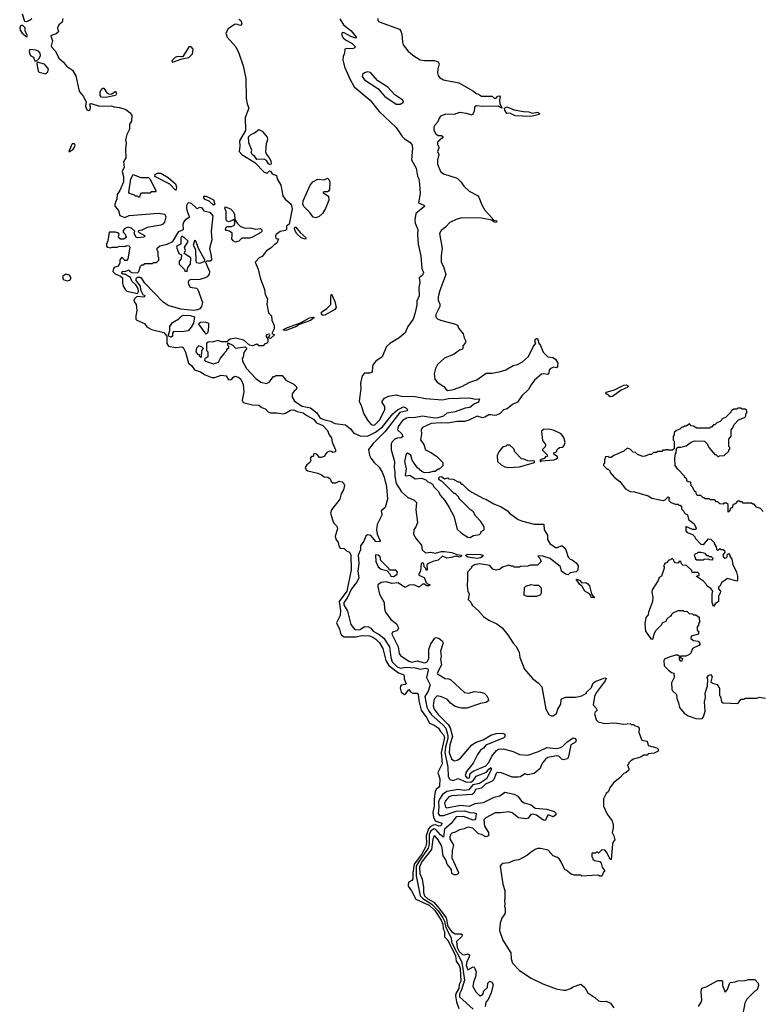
# Model space of a CAD drawing. Extents: x 2386423 to 2568864, y 578392 to 761999.
# Tile 38 of 256: x 2445359 to 2452387, y 628436 to 637774. Entities that reach past the tile are written whole.
import ezdxf

# ---------------------------------------------------------------- set-up
doc = ezdxf.new("R2010")
doc.units = 0

msp = doc.modelspace()

# ---------------------------------------------------------------- linework, layer by layer
at = {"layer": '0CON05XD'}
for points in [[(2445380.5, 637830.5), (2445405, 637760), (2445425, 637757.5), (2445458.3, 637771.7), (2445472.5, 637785)], [(2445425, 637610), (2445433.3, 637625), (2445410, 637665), (2445408.8, 637695), (2445388.6, 637718.6), (2445375, 637719.2), (2445365, 637712), (2445358.5, 637695), (2445364, 637674), (2445383.1, 637645), (2445425, 637610)], [(2445767.5, 637785), (2445760.7, 637749.3), (2445730, 637725), (2445717.5, 637695), (2445718.3, 637678.3), (2445727.5, 637665), (2445722.5, 637655), (2445705, 637640), (2445665, 637627.5), (2445653.6, 637616.4), (2445670, 637575), (2445657.5, 637525), (2445660, 637515), (2445697.5, 637475), (2445728.9, 637408.9), (2445775, 637371.1), (2445803, 637333), (2445858.4, 637295), (2445889.1, 637240.9), (2445917.4, 637107.4), (2445927.5, 637085), (2445959.3, 637049.3), (2445988.8, 636995), (2445983.6, 636953.6), (2445995, 636920), (2446015, 636913.3), (2446025, 636920), (2446030, 636945), (2446023.3, 636975), (2446035, 636980), (2446115, 636953.8), (2446225, 636957.5), (2446255, 636947.3), (2446305, 636942.5), (2446365, 636922.7), (2446405, 636889.4), (2446420.9, 636865), (2446417.3, 636812.7), (2446398, 636782), (2446397.7, 636735), (2446373.9, 636686.1), (2446360.9, 636635), (2446367.7, 636605), (2446360.9, 636545), (2446365.6, 636465), (2446342.2, 636425), (2446348, 636375), (2446329.2, 636335), (2446342.5, 636285), (2446343.1, 636235), (2446306.8, 636153.2), (2446283.6, 636116.4), (2446279.2, 636075), (2446260, 636025), (2446260.8, 636005), (2446293.5, 635965), (2446306.7, 635916.7), (2446355, 635897.5), (2446395, 635916.7), (2446675, 635937.5), (2446735, 635930), (2446743.3, 635905), (2446730.8, 635855), (2446715, 635836), (2446695, 635824.3), (2446565, 635803.8), (2446515, 635777.5), (2446485, 635770), (2446480, 635765), (2446490, 635755), (2446547.5, 635725), (2446535, 635711.2), (2446475, 635706), (2446461.3, 635711.3), (2446443.8, 635745), (2446448.3, 635768.3), (2446417.5, 635795), (2446385, 635807.5), (2446355, 635792.5), (2446337.5, 635775), (2446338.3, 635758.3), (2446358.3, 635738.3), (2446366.2, 635715), (2446362.5, 635705), (2446345, 635693.8), (2446315, 635691.2), (2446300.7, 635700.7), (2446293.3, 635715), (2446301.7, 635741.7), (2446285, 635753.3), (2446265, 635758.8), (2446205, 635757.5), (2446192.5, 635675), (2446180, 635645), (2446182.5, 635625), (2446192.5, 635615), (2446215, 635610), (2446235, 635617.5), (2446283, 635617), (2446305, 635626.7), (2446355, 635623.3), (2446375, 635632.5), (2446395, 635627.5), (2446402.5, 635615), (2446383, 635507), (2446375, 635490), (2446355, 635490), (2446325, 635520), (2446307.5, 635495), (2446307.5, 635465), (2446293, 635437), (2446255, 635422.5), (2446246.4, 635413.6), (2446242.5, 635385), (2446264.7, 635364.7), (2446312.7, 635342.7), (2446331.2, 635325), (2446332.1, 635275), (2446339.4, 635245), (2446360.5, 635210.5), (2446375, 635200), (2446475, 635177.5), (2446483.6, 635196.4), (2446480, 635225), (2446459.5, 635259.5), (2446422.7, 635292.7), (2446407.9, 635327.9), (2446355, 635360), (2446335, 635360), (2446323, 635377), (2446333, 635387), (2446365, 635387.5), (2446395, 635400), (2446402.5, 635385), (2446420, 635375), (2446476.4, 635373.6), (2446487.5, 635385), (2446503, 635437), (2446515, 635450), (2446535, 635450), (2446545, 635460), (2446615, 635460), (2446625, 635470), (2446655, 635470), (2446678.3, 635491.7), (2446677, 635517), (2446670, 635525), (2446670, 635575), (2446660, 635585), (2446661.7, 635608.3), (2446685, 635628.8), (2446754.5, 635645.5), (2446810, 635670), (2446867.5, 635765), (2446910, 635785), (2446907.5, 635835), (2446913.1, 635855), (2446935, 635881.2), (2446967.5, 635905), (2446950.5, 635945), (2446943.4, 635986.6), (2446942.2, 636015), (2446951.2, 636035), (2446965, 636038.9), (2446985, 636033.6), (2447035, 635986.7), (2447045, 635983.8), (2447065.8, 635994.2), (2447085, 635989.4), (2447105, 635961.2), (2447159.8, 635949.8), (2447187.5, 635915), (2447173.1, 635765), (2447178.2, 635685), (2447157.3, 635605), (2447174.4, 635535), (2447175.6, 635494.4), (2447165, 635483.8), (2447127.5, 635482.5), (2447120, 635475), (2447156.8, 635386.8), (2447155, 635360), (2447135.8, 635335), (2447115, 635324.2), (2447065, 635310.6), (2446974.2, 635305.8), (2446960.3, 635299.7), (2446954, 635286), (2446956.7, 635265), (2446975, 635236.2), (2447035, 635227.5), (2447047.5, 635215), (2447092.3, 635092.3), (2447082.2, 635055), (2447065, 635031.9), (2447045, 635021.9), (2447005, 635017.1), (2446885, 635027.8), (2446765, 635064.5), (2446718.6, 635095), (2446544.2, 635275), (2446515, 635318.8), (2446499.4, 635329.4), (2446470.6, 635329.4), (2446458, 635315), (2446460, 635300), (2446498.8, 635245), (2446503.3, 635215), (2446518.8, 635178.8), (2446526.7, 635166.7), (2446547.5, 635155), (2446535, 635142.5), (2446475, 635150), (2446464.1, 635145.9), (2446446.2, 635125), (2446441.2, 635105), (2446461.2, 635071.2), (2446468.2, 635015), (2446457.5, 634965), (2446459.2, 634935), (2446468.8, 634925), (2446542, 634892), (2446562.3, 634862.3), (2446607.5, 634835), (2446725, 634806), (2446752.5, 634772.5), (2446753.6, 634703.6), (2446768.9, 634678.9), (2446835, 634663.3), (2446895, 634670.5), (2446908.6, 634665), (2446931.3, 634621.3), (2446957, 634517), (2446988.1, 634495), (2447015, 634453.1), (2447072, 634435), (2447115.9, 634405.9), (2447179.5, 634379.5), (2447208.7, 634381.3), (2447267.9, 634402.1), (2447315, 634396.7), (2447338.3, 634358.3), (2447365, 634360), (2447383.3, 634385), (2447398.3, 634391.7), (2447431.2, 634385), (2447455, 634365.6), (2447477.5, 634315), (2447481.2, 634245), (2447466.9, 634165), (2447475, 634142.9), (2447565, 634122.5), (2447625, 634116.7), (2447653.3, 634095), (2447685, 634083.8), (2447713.5, 634053.5), (2447735, 634045.6), (2447795.7, 634045.7), (2447855, 634036.7), (2447877.2, 634042.8), (2447925, 634070.6), (2447955, 634074.4), (2447988.8, 634058.8), (2448044, 634045), (2448078.5, 634018.5), (2448143.8, 633985), (2448170, 633950), (2448230, 633925), (2448275, 633878.8), (2448291.2, 633835), (2448315, 633806.7), (2448318.3, 633768.3), (2448352.5, 633695), (2448350, 633675), (2448325, 633670), (2448315, 633680), (2448295, 633682.5), (2448270.7, 633669.3), (2448250, 633645), (2448250, 633635), (2448215, 633620), (2448201.2, 633621.2), (2448175, 633652.5), (2448145, 633660), (2448138.3, 633631.7), (2448125, 633630), (2448110, 633615), (2448117, 633593), (2448107.5, 633575), (2448078.3, 633551.7), (2448063.6, 633526.4), (2448073.3, 633505), (2448090, 633495), (2448185, 633473.3), (2448218.3, 633458.3), (2448245, 633437.5), (2448280, 633435), (2448299.3, 633419.3), (2448310, 633395), (2448325, 633382.5), (2448355, 633381.2), (2448385, 633396.7), (2448415, 633390), (2448430, 633375), (2448435.8, 633355.8), (2448428, 633315), (2448404.2, 633275.8), (2448391.2, 633225), (2448314.2, 633125.8), (2448303.3, 633095), (2448325, 633020), (2448335, 633000), (2448365, 632970), (2448371.2, 632945), (2448348, 632875), (2448355, 632847.5), (2448376.7, 632815), (2448382.5, 632785), (2448395, 632762.5), (2448435, 632757.5), (2448457, 632737), (2448485, 632722.5), (2448497.1, 632697.1), (2448501.2, 632555), (2448458.4, 632355), (2448387.4, 632255), (2448398.8, 632168.8), (2448396.1, 632123.9), (2448361.5, 632055), (2448390.3, 631995), (2448397.2, 631955), (2448407.1, 631935), (2448435, 631919.2), (2448545, 631919.2), (2448605, 631931.9), (2448675, 631929.1), (2448705, 631919.1), (2448735, 631900), (2448767.1, 631865), (2448799.3, 631809.3), (2448828.5, 631695), (2448857.9, 631647.9), (2448948.5, 631578.5), (2448992.5, 631565), (2449003.3, 631555), (2449003.6, 631523.6), (2449020, 631475), (2449011.7, 631468.3), (2448975, 631462.5), (2448966.4, 631453.6), (2448962.9, 631435), (2448974.5, 631394.5), (2449006.4, 631373.6), (2449022.5, 631385), (2449045, 631420), (2449060.7, 631400.7), (2449085, 631387.5), (2449125, 631387.5), (2449135, 631380), (2449140, 631315), (2449163.9, 631223.9), (2449213.4, 631155), (2449241.4, 631101.4), (2449285, 631083.3), (2449325, 631058.5), (2449345, 631024.4), (2449375, 630992.5), (2449384.8, 630965), (2449353.8, 630825), (2449362.8, 630717.2), (2449322, 630635), (2449340, 630575), (2449336, 630505), (2449325, 630488.8), (2449304.5, 630475.5), (2449295.3, 630454.7), (2449285.2, 630384.8), (2449285.6, 630314.4), (2449275.3, 630254.7), (2449279.7, 630209.7), (2449297.2, 630177.2), (2449360, 630155), (2449355, 630137.5), (2449345, 630128.8), (2449335, 630126.2), (2449298.1, 630138.1), (2449276.2, 630133.8), (2449249.9, 630120.1), (2449231.6, 630098.4), (2449211, 630035), (2449213.6, 629965), (2449205.2, 629925), (2449165.1, 629855), (2449095.9, 629765), (2449083.9, 629683.9)], [(2447435, 637777.5), (2447453.3, 637765), (2447462.5, 637735), (2447455, 637722.5), (2447445, 637717.5), (2447415, 637732.5), (2447395, 637727.5), (2447334.3, 637685.7), (2447311.2, 637645), (2447325, 637606.7), (2447406.7, 637515), (2447436, 637455), (2447475.7, 637335.7), (2447501.9, 637215), (2447505.8, 637025), (2447514, 636975), (2447530, 636935), (2447496.7, 636845), (2447497, 636723), (2447442, 636625), (2447444, 636575), (2447437.5, 636525), (2447464.3, 636495), (2447587.8, 636417.8), (2447675, 636328), (2447703, 636317), (2447725, 636340), (2447735, 636337.5), (2447751.7, 636311.7), (2447791.2, 636295), (2447800, 636265), (2447834.3, 636205), (2447853.1, 636103.1), (2447875, 636071.2), (2447930, 636025), (2447940.5, 635979.5), (2447911.9, 635835), (2447885.6, 635814.4), (2447885.6, 635785), (2447876.4, 635773.6), (2447825.7, 635765.7), (2447787.5, 635735), (2447783.3, 635725), (2447785, 635700), (2447810, 635695), (2447796.4, 635653.6), (2447770, 635640), (2447745, 635612.5), (2447695, 635577.5), (2447655, 635527.5), (2447627.5, 635515), (2447590, 635475), (2447617.8, 635407.8), (2447638.2, 635325), (2447680, 635215), (2447685, 635166.2), (2447705.4, 635125.4), (2447700.9, 635075), (2447717.8, 634995), (2447744.5, 634964.5), (2447747.5, 634925), (2447769.5, 634875), (2447768.6, 634841.4), (2447748.3, 634798.3), (2447772.5, 634785), (2447735, 634748.8), (2447716.7, 634756.7), (2447728.8, 634785), (2447725, 634792.5), (2447698.8, 634785), (2447691.2, 634775), (2447710, 634745), (2447710, 634715), (2447698.3, 634701.7), (2447681.7, 634698.3), (2447665, 634680), (2447625, 634680), (2447605, 634697.5), (2447565, 634680), (2447535, 634686.7), (2447482.5, 634735), (2447405, 634754.4), (2447352, 634745), (2447322.5, 634717.5), (2447275, 634718.1), (2447235, 634731.5), (2447195, 634720), (2447145, 634715.5), (2447132.5, 634705), (2447127.5, 634695), (2447130, 634635), (2447140, 634625), (2447140, 634575), (2447111.7, 634558.3), (2447110, 634545), (2447120, 634535), (2447195, 634511.2), (2447242.5, 634525), (2447260, 634565), (2447296.4, 634603.6), (2447300, 634615), (2447320, 634635), (2447321.7, 634648.3), (2447340, 634665), (2447340, 634675), (2447330, 634685), (2447332.5, 634707.5), (2447378.3, 634688.3), (2447405, 634660), (2447495, 634670), (2447510, 634655), (2447483, 634617), (2447477, 634573), (2447468.3, 634561.7), (2447470, 634535), (2447508, 634465), (2447595, 634370), (2447645, 634336), (2447695.9, 634324.1), (2447723, 634337), (2447765, 634390), (2447775, 634390), (2447785, 634400), (2447845, 634400), (2447880, 634355), (2447955, 634317.5), (2447985, 634290), (2447977.5, 634265), (2447958.3, 634251.7), (2447941.2, 634225), (2447940.8, 634195), (2447962.5, 634155), (2448035, 634109.2), (2448113.1, 634093.1), (2448175.3, 634045.3), (2448207.3, 633995), (2448250, 633980), (2448303.3, 633965), (2448345, 633944.3), (2448445, 633930), (2448495, 633892.5), (2448523.9, 633853.9), (2448585, 633826.7), (2448655, 633823.3), (2448729, 633861), (2448797.7, 633912.3), (2448894.5, 634035), (2448940, 634075), (2448995, 634102.5), (2449010, 634100), (2449027, 634087), (2449034, 634075), (2449030, 634065), (2448961.4, 634048.6), (2448820, 633865), (2448707.1, 633755), (2448662.7, 633697.3), (2448675, 633640), (2448686.7, 633615), (2448716.7, 633575), (2448765, 633531.2), (2448795, 633483.3), (2448813.6, 633433.6), (2448835.6, 633344.4), (2448844.4, 633225), (2448822.1, 633147.9), (2448782.7, 633117.3), (2448792, 633085), (2448789.2, 633075), (2448744.7, 632985.3), (2448741.3, 632935), (2448747.3, 632895), (2448775, 632832.5), (2448767.7, 632822.3), (2448735, 632825.3), (2448685, 632881.1), (2448655, 632889.3), (2448638.7, 632875), (2448621.1, 632828.9), (2448589.7, 632785), (2448586.7, 632745), (2448567.1, 632695), (2448572.8, 632615), (2448563.4, 632545), (2448571.7, 632478.3), (2448549.4, 632435), (2448503.9, 632376.1), (2448463, 632287), (2448428.8, 632245), (2448431.8, 632225), (2448463.8, 632165), (2448480.9, 632100.9)], [(2448393, 637783), (2448427.5, 637725), (2448498.9, 637668.9), (2448550, 637605), (2448545, 637597.5), (2448495.6, 637615.6), (2448435, 637650), (2448418.3, 637651.7), (2448410, 637645), (2448412.5, 637625), (2448425, 637602.5), (2448445, 637582.5), (2448509.3, 637549.3), (2448540, 637515), (2448527, 637503), (2448505, 637497.5), (2448455, 637500), (2448440, 637495), (2448437.5, 637455), (2448423.9, 637426.1), (2448422.3, 637392.3), (2448436.1, 637326.1), (2448488.3, 637211.7), (2448527.8, 637137.8), (2448681.2, 637011.2), (2448764.3, 636904.3), (2448925, 636752.5), (2448982.5, 636665), (2449003.9, 636643.9), (2449055, 636613.3), (2449075, 636590), (2449081.2, 636555), (2449072.5, 636445), (2449117, 636367), (2449128.3, 636288.3), (2449140, 636265), (2449147.5, 636215), (2449152.5, 636125), (2449138.3, 636038.3), (2449190, 636015), (2449197.5, 636005), (2449112.5, 635935), (2449102.5, 635875), (2449107.5, 635845), (2449132.5, 635785), (2449127.5, 635735), (2449133.3, 635645), (2449158.8, 635535), (2449170, 635415), (2449185.8, 635375.8), (2449175, 635350.8), (2449143.8, 635325), (2449150.7, 635280.7), (2449140, 635235), (2449143.3, 635155), (2449123.3, 635105), (2449123.3, 635065), (2449103.3, 634985), (2449086.7, 634935), (2449037.5, 634865), (2449012.5, 634805), (2448953.3, 634755), (2448865, 634702), (2448833.3, 634675), (2448793.6, 634576.4), (2448734.4, 634535.6), (2448708.8, 634505), (2448701.2, 634485), (2448699.3, 634430.7), (2448675, 634421.2), (2448625, 634421.2), (2448602.9, 634395), (2448587.3, 634325), (2448590.5, 634275), (2448577.1, 634155), (2448596.1, 634116.1), (2448620, 634035), (2448654.6, 633974.6), (2448685, 633937.5), (2448705, 633927.1), (2448725, 633932.2), (2448768.5, 633975), (2448818.8, 634075), (2448817.5, 634105), (2448793, 634143), (2448792.5, 634155), (2448815, 634183.3), (2448853.3, 634203.3), (2448925, 634215.8), (2448975, 634204.3), (2449105, 634200), (2449205, 634180), (2449365, 634168.8), (2449420.8, 634180.8), (2449625, 634188.6), (2449676.4, 634173.6), (2449717.5, 634177.5), (2449707.5, 634145), (2449669.5, 634130.5), (2449625.3, 634094.7), (2449581.1, 634088.9), (2449486, 634054), (2449407.3, 634042.7), (2449374, 634015), (2449321.3, 633998.7), (2449292.5, 633995), (2449176, 634014), (2449095, 633998.2), (2449055, 634000.9), (2449024.7, 633995.3), (2448987.2, 633972.8), (2448945, 633915.7), (2448939.1, 633885), (2448981.2, 633845), (2448988.7, 633821.3), (2448975, 633808.7), (2448934.7, 633805.3), (2448913.3, 633796.7), (2448888.3, 633771.7), (2448879.7, 633750.3), (2448878.6, 633695), (2448909.2, 633585), (2448906, 633525), (2448914.4, 633485), (2448912.5, 633445), (2448925.6, 633375), (2448975.9, 633295.9), (2449035, 633246.7), (2449095.7, 633215.7), (2449117.5, 633195), (2449112.5, 633125), (2449127.5, 633005), (2449115, 632970), (2449093, 632937), (2449090, 632895), (2449115, 632850), (2449165, 632790), (2449173.3, 632745), (2449205, 632716.9), (2449255, 632724.6), (2449295, 632714.7), (2449355, 632730.5), (2449385, 632731.5), (2449455, 632721.8), (2449501.7, 632701.7), (2449546.4, 632696.4), (2449544.2, 632685), (2449525, 632677.5), (2449495, 632686.2), (2449448.4, 632671.6), (2449407, 632667), (2449365, 632685.6), (2449325, 632646.9), (2449274.1, 632635.9), (2449233.3, 632615), (2449217.5, 632605), (2449220, 632555), (2449215, 632550), (2449208.3, 632568.3), (2449192.5, 632585), (2449187.5, 632615), (2449175, 632622.5), (2449163.3, 632615), (2449157.5, 632545), (2449140, 632515), (2449140, 632505), (2449193, 632483), (2449210, 632435), (2449223, 632423), (2449250, 632415), (2449237, 632403), (2449215, 632403.3), (2449195, 632420), (2449175, 632420), (2449145, 632392.5), (2449095, 632412.5), (2449048.3, 632411.7), (2449015, 632392.5), (2449005, 632392.5), (2448945, 632432.5), (2448885, 632426.7), (2448833.6, 632443.6), (2448785, 632437.5), (2448753.8, 632415), (2448751.2, 632395), (2448768, 632325), (2448813.3, 632245), (2448816, 632185), (2448826, 632155), (2448875, 632083.8), (2448930, 632045), (2448947, 632007), (2448943, 631987), (2448932.5, 631977.5), (2448890, 631965), (2448883.8, 631945), (2448944, 631825), (2448955, 631762.5), (2448966.7, 631745), (2449045, 631689.5), (2449075, 631680.4), (2449125, 631692.1), (2449195, 631675.6), (2449218.6, 631685), (2449235.4, 631714.6), (2449235.8, 631805), (2449254.3, 631855.7), (2449291.7, 631908.3), (2449305, 631913.3), (2449333.6, 631903.6), (2449363, 631883), (2449372.5, 631865), (2449346.7, 631785), (2449352, 631735), (2449347.5, 631705), (2449356.7, 631655), (2449313.3, 631575), (2449318.3, 631568.3), (2449390, 631525), (2449425, 631523.3), (2449443.6, 631513.6), (2449573, 631393), (2449615, 631387.5), (2449665, 631403.3), (2449725, 631396.7), (2449760, 631385), (2449785, 631360), (2449797, 631337), (2449800, 631315), (2449775, 631297.5), (2449725, 631287.5), (2449595, 631243.8), (2449545, 631243.8), (2449485, 631258.8), (2449441.7, 631291.7), (2449413.3, 631325), (2449355, 631352.5), (2449315, 631362.5), (2449295, 631342.5), (2449284.4, 631315.6), (2449277.8, 631265), (2449286.2, 631236.2), (2449324.5, 631185), (2449419.9, 631089.9), (2449438.8, 631058.8), (2449460, 630975), (2449434.1, 630895), (2449428.9, 630825), (2449451.1, 630765), (2449475, 630745.8), (2449505, 630750.6), (2449535, 630770.8), (2449643.3, 630895), (2449685, 630923.3), (2449750, 630945), (2449825, 630986.7), (2449875, 631002.5), (2449935, 631007.5), (2449957, 630997), (2449957, 630973), (2449947, 630963), (2449776.4, 630893.6), (2449753.3, 630865), (2449724.3, 630845.7), (2449696.2, 630805), (2449656.6, 630723.4), (2449594, 630645), (2449580.8, 630605), (2449595, 630582.5), (2449605, 630578.9), (2449620.6, 630585), (2449628.6, 630625), (2449654.5, 630645.5), (2449775, 630696.4), (2449805, 630730), (2449832, 630788), (2449876.1, 630843.9), (2449895, 630855.7), (2449945, 630859.4), (2450035, 630834), (2450095, 630806.2), (2450175, 630798.9), (2450275, 630832.9), (2450355, 630870.8), (2450445, 630862.9), (2450485, 630871.2), (2450507.1, 630882.9), (2450545, 630923.2), (2450605, 630964.4), (2450625, 630956), (2450630.9, 630935), (2450625, 630922.5), (2450583.2, 630895), (2450560.6, 630785), (2450548.5, 630765), (2450512.9, 630752.9), (2450495, 630761.5), (2450468.2, 630788.2), (2450445, 630793.1), (2450364.1, 630775.9), (2450345.6, 630765), (2450315, 630729.1), (2450299.9, 630700.1), (2450289.5, 630670.5), (2450235, 630623.1), (2450175, 630611.2), (2450145, 630620), (2450106.1, 630593.9), (2450085, 630590), (2450025, 630590), (2449925, 630630), (2449885, 630632.9), (2449873.5, 630625), (2449850.8, 630569.2), (2449837.4, 630552.6), (2449771.9, 630525), (2449734.6, 630485.4), (2449677.7, 630472.3), (2449662.1, 630437.9), (2449645.5, 630424.5), (2449455, 630413.9), (2449425.3, 630404.7), (2449392.7, 630365), (2449383.8, 630345), (2449395, 630306.7), (2449405, 630300), (2449535, 630323.6), (2449622.5, 630315), (2449675, 630341.4), (2449755, 630348.9), (2449855, 630400.5), (2449907.3, 630412.7), (2449955, 630446.7), (2450045, 630429.4), (2450079.8, 630409.8), (2450115, 630360.8), (2450138, 630345), (2450205, 630328.7), (2450245, 630294.8), (2450355, 630285.8), (2450424.2, 630264.2), (2450439.6, 630249.6), (2450438.9, 630231.1), (2450415, 630214.7), (2450375, 630230.8), (2450365, 630228.9), (2450352.8, 630215), (2450345.2, 630184.8), (2450335, 630178.2), (2450315, 630184.1), (2450255, 630228.2), (2450225, 630239.7), (2450201.5, 630235), (2450177.5, 630202.5), (2450155, 630194.8), (2450084.7, 630204.7), (2450025, 630251.5), (2449995, 630262.5), (2449915, 630250), (2449865, 630252.5), (2449775, 630205.4), (2449756.7, 630185), (2449762.2, 630125), (2449801.5, 630065), (2449801.1, 630035), (2449775, 630022.5), (2449736.2, 630045), (2449706.2, 630053.8)], [(2448752.5, 637785), (2448752.5, 637765), (2448765, 637752.5), (2448956.7, 637685), (2448972, 637665), (2448981.4, 637635), (2448985.8, 637565), (2448994.2, 637535), (2449037.4, 637477.4), (2449085, 637436.2), (2449155, 637393.8), (2449195, 637386.2), (2449285, 637387.5), (2449323, 637373), (2449332.5, 637355), (2449320, 637305), (2449319.3, 637269.3), (2449324.1, 637244.1), (2449337.5, 637225), (2449375, 637203.8), (2449520, 637175), (2449660, 637095), (2449683, 637073), (2449707, 637067), (2449735, 637050), (2449825, 637050), (2449837, 637047), (2449855, 637030), (2449875, 637030), (2449890.7, 637049.3), (2449905, 637052.5), (2449913, 637043), (2449907, 637013), (2449910, 636975), (2449930, 636935), (2449893.9, 636953.9), (2449745, 636950), (2449683.9, 636956.1), (2449667.5, 636945), (2449667, 636903), (2449645, 636867.5), (2449593.3, 636883.3), (2449526.1, 636893.9), (2449475, 636873.8), (2449397, 636877), (2449345, 636857.5), (2449330, 636835), (2449322.5, 636805), (2449292.5, 636775), (2449283.3, 636755), (2449283.3, 636725), (2449300.7, 636690.7), (2449325, 636676.7), (2449357, 636677), (2449370, 636665), (2449370, 636655), (2449318.3, 636611.7), (2449318.3, 636588.3), (2449327, 636577), (2449330, 636555), (2449317.5, 636525), (2449330, 636495), (2449317, 636443), (2449316.7, 636405), (2449345, 636332.5), (2449375, 636313.3), (2449505, 636270), (2449543, 636233), (2449567.5, 636195), (2449617, 636147), (2449697.5, 636105), (2449710.7, 636090.7), (2449738.3, 636018.3), (2449767.7, 635967.7), (2449806, 635926), (2449851.7, 635871.7), (2449880, 635865), (2449875, 635850), (2449855, 635852.5), (2449832.5, 635872.5), (2449735, 635891.2), (2449545, 635893.8), (2449495, 635878.8), (2449435, 635850), (2449393.3, 635805), (2449353.8, 635775), (2449337.5, 635745), (2449362.5, 635605), (2449351.4, 635535), (2449354.3, 635475), (2449375, 635432.5), (2449396.4, 635356.4), (2449338.8, 635205), (2449323.9, 635146.1), (2449323.9, 635113.9), (2449340, 635075), (2449340, 635055), (2449303.6, 634976.4), (2449303.6, 634953.6), (2449317, 634937), (2449345, 634922.5), (2449479.3, 634889.3), (2449506.4, 634876.4), (2449520, 634845), (2449562.5, 634795), (2449570, 634755), (2449587.5, 634725), (2449580, 634705), (2449558.3, 634681.7), (2449557.5, 634655), (2449550, 634645), (2449525, 634640), (2449475, 634602), (2449385, 634562.5), (2449317, 634503), (2449297.5, 634465), (2449287.5, 634415), (2449292.5, 634365), (2449315, 634337.5), (2449377.5, 634295), (2449400, 634265), (2449415, 634257.5), (2449470, 634265), (2449547.5, 634295), (2449624.2, 634335.8), (2449690.7, 634359.3), (2449778.3, 634421.7), (2449835, 634420), (2449915, 634436.7), (2449965, 634453.3), (2450036.1, 634493.9), (2450075.9, 634504.1), (2450122.3, 634527.7), (2450180.7, 634579.3), (2450225, 634670), (2450250, 634705), (2450243.3, 634713.3), (2450245, 634740), (2450255, 634750), (2450265, 634750), (2450277.5, 634705), (2450295, 634682.5), (2450320.9, 634620.9), (2450365, 634576.7), (2450409.7, 634569.7), (2450435.6, 634555.6), (2450457.5, 634515), (2450456.1, 634483.9), (2450445, 634473.3), (2450421.7, 634478.3), (2450387.5, 634465), (2450375, 634450), (2450372.5, 634425), (2450361.7, 634408.3), (2450325, 634416.2), (2450305, 634411.2), (2450238.8, 634355), (2450205, 634310)], [(2446815, 637374.5), (2446895, 637402.5), (2446961.2, 637415), (2446995, 637450), (2447002.5, 637495), (2446983.3, 637515), (2446965, 637519.2), (2446905, 637426.2), (2446895, 637421.2), (2446855, 637423.3), (2446832.5, 637415), (2446798.8, 637385), (2446802.5, 637375), (2446815, 637374.5)], [(2445515, 637380), (2445542.5, 637405), (2445556.1, 637433.9), (2445553.3, 637455), (2445536.7, 637475), (2445512.5, 637485), (2445455, 637490), (2445449.4, 637475), (2445455, 637443.3), (2445465, 637430), (2445488.3, 637418.3), (2445503.3, 637385), (2445515, 637380)], [(2445605, 637261.4), (2445625, 637280), (2445631.2, 637305), (2445626.2, 637315), (2445595, 637353.3), (2445525, 637370), (2445520.8, 637355), (2445535, 637286.7), (2445542.5, 637275), (2445605, 637261.4)], [(2448925, 636971.2), (2448965, 636973.3), (2448995, 636990), (2448989.3, 637009.3), (2448912.3, 637062.3), (2448846.7, 637135), (2448753.1, 637193.1), (2448682.3, 637272.3), (2448655, 637278.1), (2448625, 637268.5), (2448606, 637255), (2448604.2, 637235), (2448625, 637202), (2448751.3, 637121.3), (2448820, 637045), (2448925, 636971.2)], [(2446175, 637034.5), (2446135, 637039.2), (2446121.2, 637055), (2446120, 637085), (2446133.8, 637115), (2446145, 637123.3), (2446155, 637123.3), (2446185, 637080), (2446205, 637066.7), (2446230.7, 637069.3), (2446265, 637096.7), (2446275.4, 637075), (2446265.5, 637054.5), (2446175, 637034.5)], [(2450203.6, 636856.4), (2450128.3, 636858.3), (2450055, 636863.3), (2450005, 636887.5), (2449975, 636882.5), (2449956, 636915), (2449952.5, 636935), (2449975, 636946), (2450045, 636920), (2450132.3, 636902.3), (2450185, 636899.2), (2450215, 636886.2), (2450265, 636897.1), (2450283.3, 636885), (2450282.5, 636875), (2450245, 636864.2), (2450203.6, 636856.4)], [(2447735, 636396.7), (2447715, 636406.2), (2447697.1, 636437.1), (2447675, 636450.8), (2447606.4, 636446.4), (2447586.4, 636476.4), (2447562.5, 636495), (2447552.5, 636515), (2447557.5, 636535), (2447530, 636605), (2447528.3, 636661.7), (2447547, 636683), (2447585, 636700), (2447625, 636732.5), (2447655.9, 636715.9), (2447705, 636660), (2447705.9, 636635.9), (2447694.2, 636595), (2447686.9, 636525), (2447693, 636503), (2447724, 636465), (2447738.6, 636435), (2447740.5, 636409.5), (2447735, 636396.7)], [(2445835, 636522.5), (2445865, 636546), (2445877.1, 636565), (2445884, 636585), (2445877.5, 636597.5), (2445856.7, 636595), (2445845, 636578.8), (2445823.8, 636525), (2445835, 636522.5)], [(2446495, 636090), (2446485, 636090), (2446475, 636100), (2446455, 636100), (2446445, 636110), (2446400, 636125), (2446393.3, 636135), (2446412, 636265), (2446435, 636306.2), (2446507.5, 636277.5), (2446578.3, 636278.3), (2446592.5, 636265), (2446647.5, 636155), (2446650, 636145), (2446645, 636140), (2446605, 636140), (2446595, 636130), (2446515, 636130), (2446501.7, 636118.3), (2446495, 636090)], [(2446835, 636157.5), (2446780, 636215), (2446640, 636285), (2446642.5, 636305), (2446665, 636317.5), (2446695, 636317.8), (2446765, 636276.2), (2446835, 636216.7), (2446843.8, 636185), (2446842.5, 636165), (2446835, 636157.5)], [(2448165, 635894.2), (2448140.5, 635900.5), (2448108.8, 635945), (2448051.8, 636001.8), (2448042.9, 636025), (2448045.5, 636054.5), (2448110.4, 636205), (2448135, 636236.9), (2448185, 636261.5), (2448244.5, 636255.5), (2448275, 636270.4), (2448286.5, 636265), (2448296.6, 636236.6), (2448295, 636163.3), (2448285, 636146), (2448275, 636141.2), (2448245, 636142.5), (2448230, 636135), (2448285, 636098.8), (2448287.9, 636062.1), (2448256.7, 635983.3), (2448227.1, 635935), (2448195, 635908), (2448165, 635894.2)], [(2447195, 636013.3), (2447155, 636051.2), (2447115, 636068.8), (2447102, 636085), (2447105, 636098.8), (2447125, 636099.4), (2447195.6, 636065), (2447208.8, 636025), (2447195, 636013.3)], [(2447405, 635664), (2447382.5, 635675), (2447367.5, 635695), (2447373.6, 635726.4), (2447370.5, 635750.5), (2447346.9, 635766.9), (2447315, 635776), (2447307.5, 635785), (2447313.6, 635806.4), (2447325, 635813.8), (2447365, 635812), (2447393.3, 635825), (2447397.5, 635857.5), (2447387.5, 635877.5), (2447345, 635856.2), (2447325, 635862.5), (2447315, 635873.8), (2447314, 635955), (2447301.4, 635985), (2447305, 635997.5), (2447355, 635979.2), (2447381.2, 635955), (2447395.7, 635925), (2447398.3, 635878.3), (2447418.8, 635845), (2447452.2, 635812.2), (2447495, 635797.1), (2447545, 635798.6), (2447597, 635787), (2447642, 635792), (2447652.3, 635782.3), (2447652, 635765), (2447645, 635756.2), (2447565, 635711.9), (2447535, 635700.6), (2447465, 635703.3), (2447435, 635674.4), (2447405, 635664)], [(2448065, 635693.3), (2448026.7, 635705), (2447985, 635743.3), (2447964, 635785), (2447964.4, 635805.6), (2447975.7, 635805.7), (2448016.7, 635755), (2448072.5, 635705), (2448065, 635693.3)], [(2446945, 635390), (2446952.5, 635425), (2446978, 635455), (2446980, 635515), (2446916.7, 635555), (2446931.2, 635585), (2446918.8, 635615), (2446952.5, 635665), (2446952.5, 635675), (2446925, 635702.5), (2446895, 635720), (2446887, 635703), (2446886, 635645), (2446847.5, 635625), (2446843.3, 635615), (2446867, 635557), (2446893, 635543), (2446887.5, 635505), (2446870, 635485), (2446870, 635455), (2446920, 635405), (2446925, 635390), (2446945, 635390)], [(2447065, 635463.3), (2447110, 635480), (2447113.3, 635495), (2447053.3, 635603.3), (2447026.7, 635675), (2447015, 635680), (2447003.3, 635635), (2447025.7, 635595), (2447027.5, 635485), (2447035, 635472.5), (2447065, 635463.3)], [(2445812.9, 635297.1), (2445835, 635304), (2445846, 635325), (2445830.9, 635350.9), (2445795, 635359.2), (2445768.8, 635341.2), (2445765.8, 635315.8), (2445776.2, 635305), (2445812.9, 635297.1)], [(2448235, 634968.8), (2448225, 634973.3), (2448218, 634985), (2448219.5, 635000.5), (2448270, 635035), (2448307, 635073), (2448307.5, 635145), (2448315, 635170), (2448345, 635102.5), (2448359.2, 635045), (2448345, 635024.2), (2448255, 634973.8), (2448235, 634968.8)], [(2446795, 634762), (2446772.5, 634772.5), (2446770, 634785), (2446780, 634825), (2446780, 634865), (2446805, 634902.5), (2446865, 634936.7), (2446895, 634964), (2446915, 634971.9), (2446975, 634967.8), (2447013.8, 634955), (2447004, 634895), (2446985, 634856.7), (2446955, 634822.5), (2446895, 634812.5), (2446815, 634816.2), (2446808, 634802), (2446807.3, 634772.7), (2446795, 634762)], [(2447125, 634792.5), (2447056, 634885), (2447058.8, 634895), (2447073.3, 634905), (2447115, 634909.4), (2447146.2, 634895), (2447148.8, 634865), (2447141.7, 634808.3), (2447125, 634792.5)], [(2447885, 634826.7), (2447860, 634830), (2447860, 634835), (2447897.5, 634855), (2448020, 634900), (2448105, 634946), (2448135, 634953.3), (2448145, 634952.5), (2448150, 634945), (2448115, 634920), (2448008.3, 634881.7), (2447983.3, 634865), (2447905, 634834), (2447885, 634826.7)], [(2447075, 634570), (2447080, 634575), (2447083, 634637), (2447100, 634655), (2447088.3, 634668.3), (2447055, 634680), (2447035, 634660), (2447027.5, 634625), (2447045, 634602.5), (2447058.3, 634598.3), (2447060, 634585), (2447075, 634570)], [(2450205, 634310), (2450180, 634265), (2450116.2, 634205), (2450075, 634146.2), (2450030, 634125), (2449977, 634083), (2449945, 634072.5), (2449910.7, 634039.3), (2449877.7, 634022.3), (2449855, 634018.8), (2449825, 634027.5), (2449805, 634025.8), (2449766.8, 634003.2), (2449745, 633997.5), (2449695, 634013.8), (2449615.4, 633974.6), (2449575, 633964.4), (2449505, 633963.5), (2449415, 633947.5), (2449355, 633950.4), (2449256.6, 633943.4), (2449175, 633906.7), (2449163, 633883), (2449166.7, 633845), (2449158.3, 633788.3), (2449190, 633745), (2449203.6, 633693.6), (2449255, 633670), (2449310, 633635), (2449370, 633575), (2449368.3, 633541.7), (2449335, 633510), (2449325, 633510), (2449295, 633490), (2449275, 633490), (2449241.7, 633478.3), (2449195, 633477.5), (2449169.3, 633489.3), (2449127.5, 633525), (2449096.4, 633566.4), (2449076.4, 633596.4), (2449065, 633642.5), (2449035, 633662.5), (2449025, 633660), (2449017.5, 633645), (2449006.4, 633583.6), (2449021.2, 633515), (2449012.1, 633452.1), (2449025, 633446.7), (2449055, 633453.8), (2449105, 633420), (2449166.4, 633426.4), (2449208.3, 633408.3), (2449225, 633390), (2449258.3, 633378.3), (2449278.3, 633358.3), (2449280, 633345), (2449328.3, 633298.3), (2449342.5, 633265), (2449387.5, 633215), (2449428.3, 633148.3), (2449472.5, 633065), (2449505, 632942.5), (2449545, 632903.3), (2449605, 632867.5), (2449626.4, 632863.6), (2449658.3, 632881.7), (2449715, 632890), (2449730, 632905), (2449731.7, 632918.3), (2449760, 632935), (2449760, 632965), (2449730, 633015), (2449675, 633070), (2449660, 633105), (2449630, 633125), (2449520, 633235), (2449520, 633245), (2449485, 633280), (2449475, 633280), (2449358.3, 633398.3), (2449345, 633400), (2449331.7, 633411.7), (2449330, 633425), (2449341.7, 633438.3), (2449355, 633440), (2449385, 633420), (2449415, 633430), (2449425, 633420), (2449467, 633417), (2449515, 633390), (2449525, 633390), (2449545, 633370), (2449555, 633370), (2449607, 633317), (2449643, 633293), (2449753, 633233), (2449775, 633227.5), (2449853.3, 633183.3), (2449920, 633155), (2449980, 633115), (2450000, 633095), (2450083, 633033), (2450115, 633020), (2450235, 632990), (2450325, 632990), (2450328, 632935), (2450360, 632885), (2450360, 632845), (2450383.3, 632805), (2450435, 632769.2), (2450455, 632769.4), (2450495, 632785.7), (2450519.3, 632769.3), (2450534.5, 632745), (2450555, 632676), (2450575, 632656), (2450595, 632650), (2450633, 632623), (2450650, 632595), (2450647, 632553), (2450631.7, 632538.3), (2450575, 632526.7), (2450555, 632510), (2450530, 632515), (2450492.5, 632545), (2450482.5, 632585), (2450385, 632662.5), (2450315, 632686.7), (2450275, 632690), (2450270, 632685), (2450288.3, 632668.3), (2450300, 632635), (2450265, 632600), (2450195, 632600), (2450175, 632592.5), (2450105, 632587.5), (2450095, 632580), (2450045, 632580), (2450035, 632590), (2450015, 632590), (2449995, 632600), (2449935, 632580), (2449905, 632560), (2449875, 632552.5), (2449843.6, 632563.6), (2449815, 632598.8), (2449715, 632613.3), (2449670, 632605), (2449640, 632585), (2449640, 632575), (2449603.3, 632535), (2449603, 632467), (2449600, 632405), (2449606.7, 632355), (2449617.5, 632325), (2449607.5, 632275), (2449635, 632250), (2449645, 632220), (2449706.4, 632166.4), (2449753.6, 632113.6), (2449805, 632077.5), (2449880, 632045), (2449930, 632005), (2449985, 631940), (2450035, 631860), (2450065, 631830), (2450092.5, 631775), (2450097.5, 631725), (2450142.5, 631615), (2450217, 631527), (2450273, 631483), (2450307.5, 631445), (2450343.3, 631235), (2450373.6, 631183.6), (2450395, 631170), (2450415, 631170), (2450446.4, 631193.6), (2450457.5, 631235), (2450487, 631283), (2450490, 631325), (2450500, 631335), (2450535, 631350), (2450625, 631350), (2450685, 631360), (2450730, 631385), (2450730, 631395), (2450778.3, 631441.7), (2450791.7, 631478.3), (2450811.7, 631498.3), (2450905, 631532.5), (2450916.7, 631525), (2450907.5, 631505), (2450821.2, 631388.8), (2450806.2, 631355), (2450792.5, 631275), (2450822.5, 631245), (2450832.5, 631225), (2450812.5, 631205), (2450807.5, 631195), (2450822.5, 631135), (2450840, 631115), (2450905, 631100), (2450995, 631106.2), (2451085, 631092.5), (2451145, 631097.5), (2451155, 631090), (2451175, 631090), (2451185, 631080), (2451218.3, 631068.3), (2451230, 631055), (2451227.5, 631015), (2451255, 630940), (2451305, 630930), (2451315, 630890), (2451397, 630867), (2451410, 630855), (2451410, 630835), (2451371.7, 630818.3), (2451315, 630810), (2451305, 630800), (2451275, 630800), (2451241.7, 630778.3), (2451175, 630760), (2451150, 630745), (2451130, 630725), (2451130, 630715), (2451120, 630705), (2451131.7, 630671.7), (2451130, 630655), (2451106.1, 630633.9), (2451082.5, 630625), (2451045, 630582.5), (2450985, 630537.5), (2450951.7, 630488.3), (2450937.5, 630455), (2450917.5, 630435), (2450892.5, 630385), (2450892.5, 630315), (2450925, 630240), (2450972.5, 630175), (2450982.5, 630135), (2450982.5, 630105), (2450972.5, 630065), (2450990, 630035), (2451000, 629995), (2450983, 629977), (2450976.7, 629955), (2450965, 629810), (2450955, 629810), (2450922.5, 629875), (2450905, 629897.5), (2450875, 629900), (2450845, 629870), (2450835, 629880), (2450825, 629880), (2450815, 629870), (2450785, 629870), (2450780, 629865), (2450780, 629835), (2450788.3, 629828.3), (2450791.7, 629811.7), (2450805, 629800), (2450855, 629790), (2450870, 629775), (2450880, 629735), (2450900, 629705), (2450900, 629695), (2450891.7, 629688.3), (2450875, 629650), (2450855, 629650), (2450845, 629660), (2450785, 629657.5), (2450685, 629650), (2450675, 629660), (2450615, 629660), (2450585, 629670), (2450537, 629707), (2450525, 629710), (2450497.5, 629775), (2450473, 629813), (2450455, 629827.5), (2450415, 629842.5), (2450368.3, 629898.3), (2450295, 629912.5), (2450265, 629912.5), (2450245, 629902.5), (2450196.4, 629873.6), (2450170.7, 629849.3), (2450090, 629805), (2450045, 629800), (2449995, 629777.5), (2449938.3, 629771.7), (2449920.7, 629759.3), (2449912.5, 629745), (2449936.7, 629575), (2449957.5, 629515), (2449957.5, 629435), (2449952.5, 629425), (2449957.5, 629385), (2449952.5, 629365), (2449960, 629345), (2449960, 629315), (2449957.5, 629295), (2449928.3, 629251.7), (2449913.3, 629205), (2449907, 629137), (2449937.5, 629045), (2450012.5, 628925), (2450017, 628867), (2450030, 628825), (2450095, 628756.7), (2450205, 628683.3), (2450315, 628630), (2450443.6, 628583.6), (2450515, 628570), (2450535, 628570), (2450580, 628585), (2450605, 628602.5), (2450675, 628626.7), (2450715.8, 628595.8), (2450743.3, 628545), (2450810.3, 628500.3), (2450845, 628467.5), (2450875, 628461.2), (2450915, 628466.7), (2450956.1, 628446.1), (2450990.7, 628400.7)], [(2450955, 634198.1), (2450920.8, 634225), (2450914.2, 634235), (2450918, 634242), (2450995.7, 634264.3), (2451085, 634306.9), (2451105, 634310), (2451122, 634305), (2451124.3, 634295), (2451114.3, 634285), (2451059.1, 634260.9), (2450975, 634200.5), (2450955, 634198.1)], [(2452405, 633110), (2452378.3, 633138.3), (2452341.7, 633151.7), (2452318.3, 633178.3), (2452305, 633180), (2452295, 633190), (2452215, 633190), (2452205, 633200), (2452185, 633200), (2452175, 633210), (2452161.7, 633208.3), (2452138.3, 633181.7), (2452120, 633175), (2452110, 633145), (2452091.7, 633138.3), (2452090, 633115), (2452073, 633103), (2452072.5, 633175), (2452058.3, 633188.3), (2452033, 633187), (2452025, 633180), (2451993, 633183), (2451975, 633200), (2451961.7, 633201.7), (2451945, 633220), (2451905, 633220), (2451895, 633230), (2451855, 633230), (2451845, 633240), (2451835, 633240), (2451815, 633260), (2451781.7, 633261.7), (2451771.7, 633271.7), (2451768.3, 633288.3), (2451750, 633305), (2451738.3, 633338.3), (2451721.7, 633351.7), (2451718.3, 633388.3), (2451695, 633390), (2451681.7, 633401.7), (2451680, 633415), (2451661.7, 633431.7), (2451660, 633445), (2451595, 633510), (2451570, 633545), (2451567.5, 633615), (2451572.5, 633657.5), (2451580, 633665), (2451581.7, 633708.3), (2451595, 633720), (2451625, 633720), (2451675, 633732.5), (2451723, 633767), (2451755, 633780), (2451847, 633777), (2451875, 633750), (2451890, 633715), (2451945, 633650), (2451955, 633650), (2451975, 633630), (2451985, 633630), (2451991.7, 633638.3), (2452035, 633640), (2452078.3, 633681.7), (2452080, 633695), (2452090, 633705), (2452090, 633715), (2452080, 633725), (2452080, 633795), (2452100, 633825), (2452100, 633885), (2452118.3, 633901.7), (2452130, 633935), (2452171.7, 633978.3), (2452228.3, 634001.7), (2452240, 634015), (2452240, 634035), (2452250, 634045), (2452248.3, 634068.3), (2452235, 634080), (2452205, 634080), (2452195, 634090), (2452165, 634090), (2452155, 634080), (2452125, 634080), (2452115, 634070), (2452101.7, 634068.3), (2452098.3, 634051.7), (2452048.3, 634001.7), (2452011.7, 633988.3), (2452010, 633975), (2451998.3, 633961.7), (2451965, 633950), (2451945, 633930), (2451935, 633930), (2451915, 633910), (2451905, 633910), (2451895, 633900), (2451775, 633900), (2451745, 633920), (2451721.7, 633921.7), (2451705, 633940), (2451675, 633920), (2451655, 633920), (2451645, 633910), (2451635, 633910), (2451615, 633890), (2451581.7, 633878.3), (2451561.7, 633858.3), (2451560, 633835), (2451550, 633825), (2451550, 633785), (2451560, 633775), (2451560, 633705), (2451545, 633690), (2451505, 633690), (2451495, 633700), (2451485, 633690), (2451455, 633690), (2451445, 633680), (2451405, 633680), (2451395, 633670), (2451365, 633670), (2451345, 633650), (2451325, 633650), (2451287, 633633), (2451265, 633632.5), (2451215, 633650), (2451195, 633670), (2451171.7, 633671.7), (2451145, 633700), (2451115, 633710), (2451085, 633682.5), (2450989.3, 633640.7), (2450965, 633620), (2450945, 633620), (2450935, 633630), (2450911.7, 633628.3), (2450900, 633595), (2450900, 633565), (2450891.7, 633558.3), (2450890, 633545), (2450925, 633510), (2450935, 633510), (2450950, 633495), (2450955, 633480), (2450992.5, 633435), (2451045, 633392.5), (2451100, 633325), (2451145, 633300), (2451185, 633297.5), (2451315, 633257.5), (2451350, 633235), (2451408.3, 633221.7), (2451457, 633213), (2451475, 633220), (2451505, 633250), (2451520, 633235), (2451511.7, 633228.3), (2451510, 633215), (2451530, 633195), (2451575, 633180), (2451595, 633180), (2451605, 633170), (2451618.3, 633168.3), (2451630, 633155), (2451630, 633135), (2451650, 633115), (2451660.7, 633090.7), (2451688.3, 633078.3), (2451697.5, 633035), (2451746.4, 632996.4), (2451770, 632955), (2451765, 632940), (2451735, 632940), (2451673, 632967), (2451670, 632925), (2451685, 632910), (2451735, 632890), (2451758.3, 632868.3), (2451760, 632855), (2451815, 632800), (2451835, 632797.5), (2451850, 632805), (2451885, 632850), (2451908.3, 632848.3), (2451940, 632815), (2451940, 632805), (2451960, 632775), (2451962.5, 632752.5), (2451971.7, 632741.7), (2451978.3, 632741.7), (2451995, 632760), (2452005, 632750), (2452025, 632750), (2452038.3, 632738.3), (2452040, 632725), (2452022.5, 632695), (2452030, 632675), (2452045, 632667.5), (2452055, 632670), (2452061.7, 632678.3), (2452062.5, 632697.5), (2452075, 632710), (2452090, 632695), (2452090, 632685), (2452107, 632657), (2452118.3, 632608.3), (2452152.5, 632535), (2452162.5, 632495), (2452161.7, 632458.3), (2452155, 632450), (2452065, 632472.5), (2452013.6, 632436.4), (2451995, 632400), (2451982.5, 632395), (2451980, 632375), (2452000, 632355), (2451997.5, 632335), (2451980, 632305), (2451980, 632255), (2451950, 632235), (2451935, 632210), (2451920, 632245), (2451920, 632325), (2451927.5, 632355), (2451909.3, 632379.3), (2451875, 632400), (2451865, 632420), (2451838.3, 632448.3), (2451771.7, 632491.7), (2451775, 632500), (2451798.3, 632501.7), (2451798.3, 632518.3), (2451785, 632530), (2451731.7, 632531.7), (2451728.3, 632548.3), (2451678.3, 632598.3), (2451641.7, 632601.7), (2451631.7, 632611.7), (2451628.3, 632628.3), (2451615, 632640), (2451595, 632620), (2451571.7, 632621.7)], [(2450295, 633582.5), (2450305, 633590), (2450421.7, 633598.3), (2450440, 633605), (2450458.3, 633621.7), (2450448.3, 633638.3), (2450435, 633640), (2450421.7, 633651.7), (2450420, 633665), (2450438.3, 633671.7), (2450448.3, 633681.7), (2450451.7, 633698.3), (2450473, 633717), (2450505, 633720), (2450520, 633735), (2450526.7, 633763.3), (2450515, 633810), (2450490, 633845), (2450425, 633877.5), (2450371.7, 633891.7), (2450323, 633887), (2450305, 633870), (2450313, 633783), (2450340, 633745), (2450338.3, 633721.7), (2450310, 633695), (2450358.3, 633648.3), (2450360, 633635), (2450341.7, 633628.3), (2450328.3, 633611.7), (2450291.7, 633598.3), (2450290, 633585), (2450295, 633582.5)], [(2449995, 633526.7), (2450095, 633532.5), (2450237, 633573), (2450238.3, 633588.3), (2450175, 633590), (2450137, 633607), (2450115, 633610), (2450050, 633675), (2450040, 633705), (2450005, 633740), (2449975, 633740), (2449965, 633730), (2449935, 633720), (2449900, 633675), (2449883, 633637), (2449887.5, 633585), (2449922.1, 633552.1), (2449955, 633533.8), (2449995, 633526.7)], [(2448905, 632492.5), (2448936.4, 632513.6), (2448940, 632535), (2448921.7, 632551.7), (2448861.7, 632551.7), (2448858.3, 632568.3), (2448782.5, 632645), (2448775, 632680), (2448755, 632696.7), (2448735, 632700), (2448730, 632695), (2448732.5, 632635), (2448755, 632586.2), (2448785, 632564), (2448838.3, 632548.3), (2448863, 632523), (2448877, 632497), (2448905, 632492.5)], [(2449695, 632664.8), (2449605, 632677.8), (2449589.2, 632685), (2449586, 632695), (2449605, 632704.4), (2449725, 632701.3), (2449744, 632695), (2449751.2, 632685), (2449725, 632670.8), (2449695, 632664.8)], [(2451571.7, 632621.7), (2451561.7, 632631.7), (2451558.3, 632648.3), (2451545, 632660), (2451535, 632660), (2451525, 632650), (2451511.7, 632648.3), (2451488.3, 632621.7), (2451470, 632615), (2451470, 632605), (2451460, 632595), (2451467.5, 632587.5), (2451467, 632573), (2451440, 632495), (2451420, 632485), (2451410, 632455), (2451353.3, 632365), (2451350, 632345), (2451360, 632295), (2451356.7, 632255), (2451316.7, 632155), (2451315, 632130), (2451292.5, 632105), (2451283.3, 632045), (2451290, 631975), (2451340.7, 631900.7), (2451360, 631900), (2451373, 631957), (2451390, 631985), (2451440, 632035), (2451453.6, 632056.4), (2451485, 632070), (2451491.7, 632088.3), (2451525, 632120), (2451535, 632120), (2451540, 632135), (2451553, 632147), (2451598.3, 632171.7), (2451645, 632170), (2451653, 632163), (2451685, 632160), (2451703, 632143), (2451735, 632140), (2451745, 632130), (2451765, 632130), (2451797, 632107), (2451800, 632055), (2451791.7, 632048.3), (2451790, 632025), (2451780, 632015), (2451780, 631985), (2451790, 631975), (2451790, 631945), (2451721.7, 631928.3), (2451720, 631905), (2451745, 631887.5), (2451788.3, 631878.3), (2451807.5, 631855), (2451795, 631840), (2451735, 631810), (2451717.5, 631765), (2451705, 631752.5), (2451671.7, 631738.3), (2451621.7, 631738.3), (2451621.7, 631721.7), (2451640, 631715), (2451635, 631690), (2451625, 631690), (2451612.5, 631705), (2451610, 631735), (2451595, 631747.5), (2451575, 631747.5), (2451505, 631726.2), (2451470.7, 631709.3), (2451462.5, 631695), (2451467.5, 631645), (2451506.7, 631605), (2451535, 631583.3), (2451557.5, 631575), (2451560, 631535), (2451536.9, 631485), (2451537.5, 631425), (2451545, 631408.8), (2451583.3, 631375), (2451586.7, 631335), (2451603.3, 631295), (2451611.2, 631251.2), (2451656.1, 631196.1), (2451692.3, 631172.3), (2451765, 631146.7), (2451805, 631143.3)], [(2451925, 632650), (2451930, 632665), (2451915, 632680), (2451895, 632680), (2451885, 632690), (2451875, 632690), (2451855, 632710), (2451815, 632720), (2451785, 632720), (2451775, 632710), (2451761.7, 632708.3), (2451750, 632695), (2451761.7, 632661.7), (2451775, 632650), (2451835, 632650), (2451845, 632657.5), (2451885, 632660), (2451893, 632653), (2451925, 632650)], [(2450167, 632303), (2450140, 632315), (2450141.7, 632388.3), (2450155, 632400), (2450205, 632417.5), (2450235, 632410), (2450275, 632410), (2450300, 632385), (2450300, 632335), (2450290, 632315), (2450255, 632303.3), (2450167, 632303)], [(2450805, 632292.5), (2450775, 632292.5), (2450771.7, 632311.7), (2450760, 632330), (2450713.3, 632355), (2450688.3, 632398.3), (2450665, 632420), (2450631.7, 632468.3), (2450665, 632457.5), (2450685, 632432.5), (2450725, 632437.5), (2450743.3, 632423.3), (2450757.5, 632405), (2450778.3, 632328.3), (2450790, 632310), (2450810, 632295), (2450805, 632292.5)], [(2448480.9, 632100.9), (2448496.5, 632036.5), (2448532.1, 631992.1), (2448545, 631987.5), (2448585, 631991.4), (2448625, 632020), (2448665, 632016.7), (2448685, 632004.4), (2448708.7, 631975), (2448765, 631943.1), (2448808.6, 631908.6), (2448863.8, 631825), (2448875.8, 631725), (2448888.8, 631685), (2448935, 631636.4), (2448965.8, 631624.2), (2449017.6, 631632.4), (2449105, 631627.2), (2449155.3, 631615.3), (2449205, 631624.2), (2449225, 631616.5), (2449228.1, 631605), (2449213.4, 631535), (2449247.1, 631465), (2449229.7, 631405), (2449196.8, 631355), (2449217.3, 631255), (2449231.5, 631221.5), (2449259.7, 631179.7), (2449367.3, 631085), (2449395.7, 631055), (2449416.1, 630985), (2449415.7, 630955), (2449393.1, 630875), (2449386.6, 630825), (2449416.3, 630685), (2449419.1, 630595), (2449435, 630568.9), (2449465, 630557.8), (2449515, 630576.6), (2449585, 630546), (2449635, 630543.2), (2449658.6, 630561.4), (2449685, 630600), (2449783.9, 630636.1), (2449805, 630665.5), (2449825, 630680.8), (2449831.1, 630665), (2449783.9, 630575), (2449715, 630531.2), (2449651.4, 630518.6), (2449615, 630470.3), (2449575, 630464.5), (2449515, 630472.8), (2449405, 630453.3), (2449364.4, 630425), (2449337.3, 630382.7), (2449328.8, 630355), (2449332.1, 630305), (2449325.3, 630245.3), (2449336.2, 630226.2), (2449375, 630224.8), (2449495, 630268.5), (2449575, 630270.4), (2449625, 630254.2), (2449665, 630252.9), (2449685.8, 630245.8), (2449677.6, 630195), (2449670.6, 630185), (2449655, 630181.7), (2449565, 630217.7), (2449495, 630213.6), (2449448.1, 630151.9), (2449384.1, 630095.9), (2449375, 630020.6), (2449345, 630041.4), (2449303.1, 630095), (2449285, 630098.7), (2449255, 630080.4), (2449238.5, 630045), (2449239.4, 629955), (2449230.5, 629915), (2449137.4, 629785), (2449115.4, 629745), (2449116.1, 629653.9), (2449154.3, 629465), (2449178.7, 629438.7), (2449265.6, 629385.6), (2449325, 629322.3), (2449370.1, 629255), (2449384, 629224), (2449396.5, 629165), (2449446.1, 629066.2), (2449449.7, 629025), (2449547.9, 628835), (2449574.4, 628665), (2449545.6, 628574.4), (2449525.6, 628535), (2449525.7, 628505.7), (2449655, 628390)], [(2451805, 631143.3), (2451825, 631147.5), (2451838.3, 631161.7), (2451855.6, 631214.4), (2451850, 631305), (2451856.7, 631345), (2451853.3, 631386.7), (2451877, 631457), (2451880, 631515), (2451873.3, 631535), (2451887.5, 631555), (2451905, 631562.5), (2451921.2, 631545), (2451910, 631495), (2451925, 631482.5), (2451968.3, 631468.3), (2451991.7, 631431.7), (2451990, 631365), (2452000, 631355), (2452010, 631305), (2452025, 631293.3), (2452165, 631290), (2452195, 631330), (2452225, 631330), (2452235, 631340), (2452345, 631340), (2452365, 631350), (2452425, 631340)], [(2449706.2, 630053.8), (2449652.5, 630105), (2449605, 630116.7), (2449571.7, 630098.3), (2449525, 630091.2), (2449485, 630068), (2449455, 630060), (2449445, 630048.8), (2449434.7, 630025.3), (2449434.7, 630005), (2449470, 629945), (2449455.5, 629895), (2449453.8, 629825), (2449518, 629685), (2449515, 629672.5), (2449495, 629663.8), (2449475, 629664.2), (2449455, 629676.7), (2449450, 629715), (2449408.9, 629765), (2449395.5, 629805), (2449372.9, 629845), (2449358.2, 629935), (2449325, 629994.3), (2449295, 630031.2), (2449285, 630033.3), (2449275, 630003.3), (2449259.8, 629905), (2449165.2, 629785), (2449146.4, 629735), (2449151.1, 629675), (2449172.4, 629622.4), (2449184.8, 629544.7), (2449185.3, 629495), (2449195.8, 629465), (2449225.3, 629435), (2449284.4, 629404.4), (2449347.4, 629327.4), (2449400, 629255), (2449414.7, 629175), (2449455, 629121.8), (2449485, 629103.3), (2449543, 629103), (2449554, 629095), (2449545.7, 629075), (2449499.6, 629030.4), (2449504.5, 628975), (2449524.3, 628935), (2449555, 628909.1), (2449574.4, 628905.6), (2449605, 628913.8), (2449620, 628905), (2449618.8, 628885), (2449595, 628838.8), (2449588.8, 628805), (2449605, 628763.8), (2449655, 628790), (2449665, 628787.5), (2449673.3, 628775), (2449683.6, 628743.6), (2449679.2, 628695), (2449658.8, 628645), (2449652.5, 628605), (2449680, 628555), (2449710, 628525), (2449725, 628517.5), (2449735, 628521.2), (2449746.8, 628533.2), (2449755.7, 628564.3), (2449790.8, 628595), (2449795, 628637.5), (2449815, 628653.8), (2449833.8, 628645), (2449844, 628625), (2449826.9, 628543.1), (2449798.3, 628481.7), (2449775, 628457.5), (2449768.8, 628415)], [(2449083.9, 629683.9), (2449084.1, 629625.9), (2449075, 629610), (2449046.9, 629593.1), (2449039.2, 629575), (2449040.8, 629555), (2449072.9, 629512.9), (2449113.5, 629433.5), (2449239.5, 629375), (2449291.9, 629325), (2449353, 629235), (2449367.9, 629195), (2449370.5, 629150.5), (2449382.8, 629125), (2449383.3, 629075), (2449415, 629044.5), (2449487.5, 628895), (2449496.2, 628845), (2449524.2, 628805), (2449534, 628775), (2449538.3, 628655), (2449522, 628625), (2449518.9, 628585), (2449492.1, 628537.9), (2449487.3, 628515), (2449497.7, 628457.7), (2449520, 628395)], [(2451792.5, 628415), (2451816.7, 628455), (2451822.5, 628475), (2451817.5, 628555), (2451821.7, 628588.3), (2451865, 628600), (2451975, 628660), (2452015, 628660), (2452020, 628655), (2452020, 628615), (2452045, 628550), (2452066.2, 628575), (2452086.1, 628633.9), (2452095, 628642.5), (2452138.3, 628648.3), (2452165, 628657.5), (2452235, 628660), (2452265, 628670), (2452325, 628670), (2452357, 628637), (2452360, 628615), (2452346.4, 628573.6), (2452325, 628560), (2452250, 628485), (2452230, 628445), (2452212.5, 628345)]]:
    msp.add_lwpolyline(points, dxfattribs=at)

doc.saveas('drawing.dxf')
